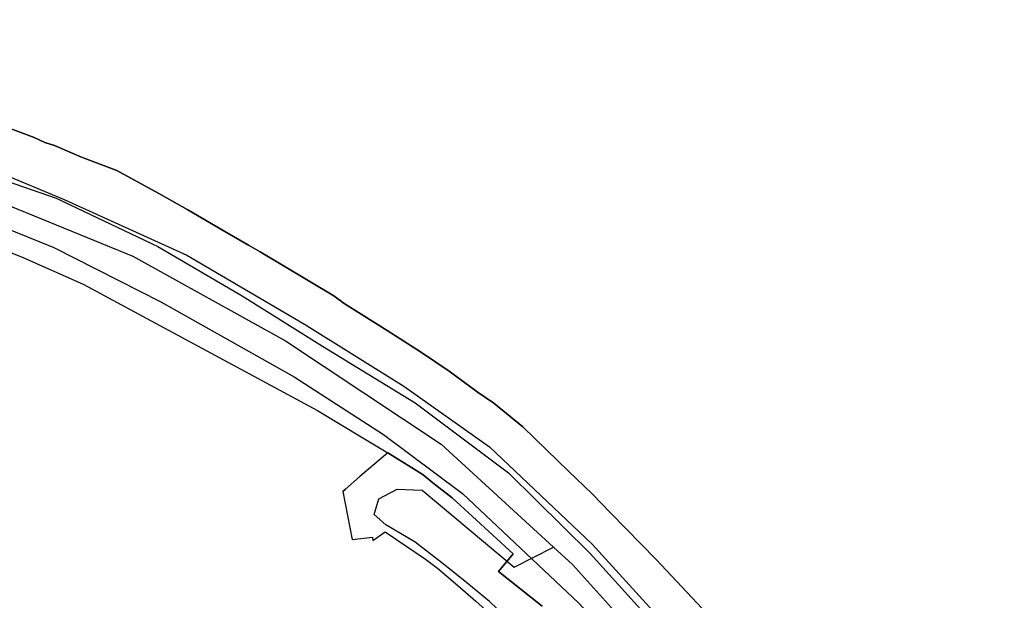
# Model space of a CAD drawing. Extents: x 166506 to 171543, y 332500 to 338212.
# Tile 94 of 139: x 169959 to 170112, y 335835 to 335925. Entities that reach past the tile are written whole.
import ezdxf

# ---------------------------------------------------------------- set-up
doc = ezdxf.new("R2010")
doc.units = 0
doc.header["$MEASUREMENT"] = 0
doc.layers.add('IRISH_OS_1000S_FEATURE', color=252, linetype='CONTINUOUS')
doc.layers.add('UNDERGROUND_ROUTE', color=1, linetype='CONTINUOUS')

msp = doc.modelspace()

# ---------------------------------------------------------------- linework, layer by layer
at = {"layer": 'IRISH_OS_1000S_FEATURE', "color": 9}
for points in [[(169776.712, 335920.254), (169789.008, 335918.422), (169810.185, 335917.093), (169834.472, 335914.811), (169859.282, 335911.084), (169885.825, 335908.597), (169916.017, 335905.192), (169937.773, 335901.817), (169957.182, 335895.989), (169976.171, 335888.227), (169999.92, 335875.035), (170024.117, 335858.979), (170041.569, 335842.944)], [(169827.396, 335918.626), (169844.31, 335916.864), (169867.117, 335914.538), (169887.486, 335912.438), (169908.435, 335910.232), (169920.672, 335908.6), (169931.827, 335906.62), (169943.573, 335903.874), (169951.545, 335901.608), (169964.253, 335897.232), (169980.086, 335889.704), (169993.178, 335882.045), (170005.669, 335874.233), (170020.048, 335865.4), (170034.584, 335854.507), (170047.264, 335841.994), (170061.962, 335825.701), (170075.145, 335811.584), (170077.715, 335808.896)], [(169912.407, 335917.066), (169915.382, 335916.734), (169923.366, 335915.528), (169931.809, 335914.197), (169939.531, 335912.834), (169944.199, 335911.844), (169948.345, 335910.74), (169952.451, 335909.536), (169957.511, 335907.881), (169960.857, 335906.666), (169962.527, 335905.888)], [(169822.169, 335912.285), (169847.43, 335909.552), (169873.451, 335906.872), (169900.75, 335903.957), (169914.825, 335902.186), (169931.848, 335899.382), (169940.349, 335897.871), (169949.638, 335895.291), (169963.91, 335889.539), (169980.513, 335881.122), (170001.278, 335869.422), (170015.136, 335860.495), (170027.413, 335851.326), (170045.501, 335834.256), (170066.762, 335811.035), (170070.912, 335806.611), (170073.25, 335804.607), (170077.619, 335800)], [(170064.665, 335833.409), (170057.53, 335841.024), (170050.432, 335848.318), (170047.605, 335851.267), (170043.904, 335854.766), (170040.56, 335858.021), (170036.821, 335861.66), (170032.283, 335865.348), (170029.683, 335867.095), (170025.339, 335870.341), (170020.913, 335873.348), (170015.731, 335876.643), (170011.66, 335879.206), (170009.059, 335880.833), (170007.413, 335882.051), (169995.951, 335888.872), (169994.183, 335889.911), (169990.467, 335892.051), (169984.746, 335895.431), (169980.235, 335897.959), (169973.676, 335901.549), (169968.181, 335903.608), (169963.982, 335905.392), (169962.527, 335905.888), (169960.857, 335906.666), (169957.511, 335907.881)], [(169962.527, 335905.888), (169963.982, 335905.392)], [(169963.982, 335905.392), (169968.181, 335903.608), (169973.676, 335901.549), (169980.235, 335897.959), (169984.746, 335895.431), (169990.467, 335892.051), (169994.183, 335889.911), (169995.951, 335888.872)], [(169940.242, 335895.393), (169958.876, 335888.094), (169968.447, 335883.832), (170004.901, 335864.225), (170011.922, 335859.981), (170015.845, 335857.609), (170019.479, 335855.33), (170021.306, 335854.211), (170022.832, 335852.955), (170025.806, 335850.643), (170035.328, 335841.904), (170033.026, 335839.167), (170039.812, 335833.775)], [(169940.242, 335895.393), (169958.876, 335888.094), (169968.447, 335883.832)], [(169995.951, 335888.872), (170007.413, 335882.051)], [(169968.447, 335883.832), (170004.901, 335864.225)], [(170007.413, 335882.051), (170009.059, 335880.833), (170011.66, 335879.206), (170015.731, 335876.643), (170020.913, 335873.348), (170025.339, 335870.341), (170029.683, 335867.095), (170032.283, 335865.348), (170036.821, 335861.66), (170040.56, 335858.021), (170043.904, 335854.766), (170047.605, 335851.267), (170050.432, 335848.318), (170057.53, 335841.024), (170064.665, 335833.409), (170069.51, 335828.479), (170073.126, 335824.581), (170075.815, 335821.813)], [(170004.901, 335864.225), (170011.922, 335859.981)], [(170011.922, 335859.981), (170015.845, 335857.609)], [(170039.812, 335833.775), (170033.026, 335839.167), (170035.328, 335841.904), (170025.806, 335850.643), (170022.832, 335852.955), (170021.306, 335854.211), (170019.479, 335855.33), (170015.845, 335857.609), (170011.467, 335853.937), (170009.228, 335851.979), (170008.803, 335851.607), (170010.261, 335844.154), (170013.424, 335844.52), (170013.499, 335843.999), (170015.392, 335845.338), (170021.664, 335841.092), (170023.548, 335839.692), (170026.698, 335836.999), (170029.49, 335834.55)], [(170015.845, 335857.609), (170011.467, 335853.937)], [(170015.845, 335857.609), (170019.479, 335855.33), (170021.306, 335854.211), (170022.832, 335852.955), (170025.806, 335850.643), (170035.328, 335841.904), (170033.026, 335839.167)], [(170008.803, 335851.607), (170009.228, 335851.979), (170011.467, 335853.937)], [(170008.803, 335851.607), (170010.261, 335844.154)], [(170062.604, 335800), (170060.225, 335803.366), (170057.223, 335807.103), (170052.015, 335813.894), (170046.962, 335818.988), (170041.964, 335824.383), (170038.023, 335828.02), (170033.928, 335832.334), (170031.601, 335834.505), (170028.077, 335837.391), (170024.695, 335840.18), (170020.076, 335843.722), (170015.495, 335846.445), (170013.679, 335848.048), (170014.424, 335850.459), (170017.249, 335851.983), (170021.149, 335851.803), (170035.443, 335839.836), (170041.569, 335842.944)], [(170013.499, 335843.999), (170015.392, 335845.338), (170021.664, 335841.092), (170023.548, 335839.692), (170026.698, 335836.999), (170029.49, 335834.55), (170032.48, 335831.878), (170034.555, 335829.577), (170035.978, 335828.082)], [(170010.261, 335844.154), (170013.424, 335844.52), (170013.499, 335843.999)], [(170041.569, 335842.944), (170044.506, 335840.245), (170063.649, 335819.025), (170075.295, 335806.271), (170082.69, 335800)], [(170033.026, 335839.167), (170039.812, 335833.775)]]:
    msp.add_lwpolyline(points, dxfattribs=at)
at = {"layer": 'UNDERGROUND_ROUTE'}
msp.add_lwpolyline([(169788.473, 335924.975), (169792.395, 335924.19), (169815.666, 335920.791), (169838.675, 335918.699), (169859.331, 335916.346), (169889.138, 335913.47), (169905.872, 335911.117), (169922.606, 335909.025), (169935.418, 335906.672), (169949.798, 335903.534), (169965.487, 335896.998), (169984.574, 335888.369), (170002.876, 335877.649), (170018.303, 335867.975), (170031.638, 335858.562), (170047.587, 335843.397), (170058.046, 335831.892), (170071.904, 335817.25), (170082.101, 335807.053), (170098.312, 335794.764), (170111.647, 335788.75)], dxfattribs=at)

doc.saveas('drawing.dxf')
